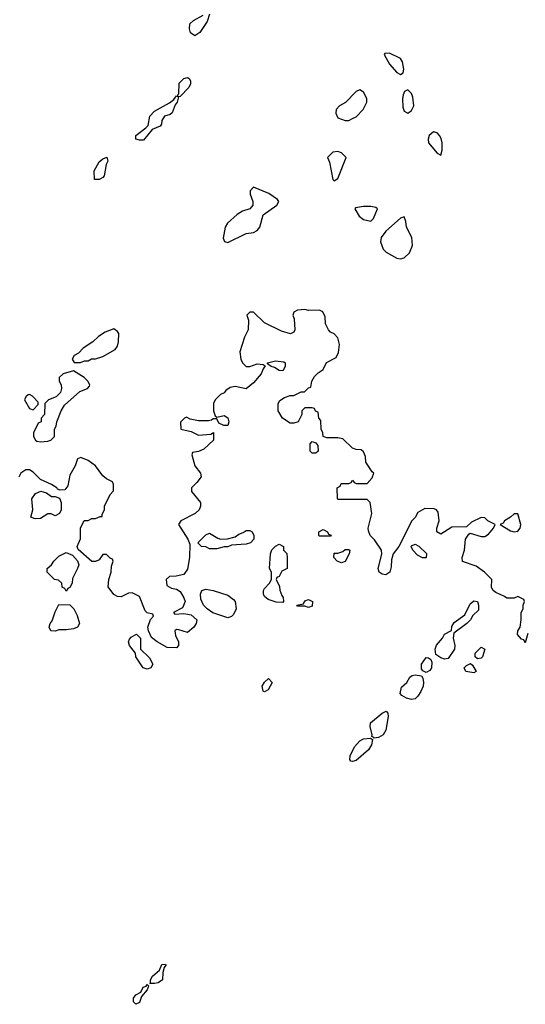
# Model space of a CAD drawing. Header units: inches. Extents: x 2601469 to 2753575, y 449403 to 582909.
# Tile 217 of 256: x 2624977 to 2627730, y 543176 to 548540. Entities that reach past the tile are written whole.
import ezdxf

# ---------------------------------------------------------------- set-up
doc = ezdxf.new("R2010")
doc.units = ezdxf.units.IN
doc.header["$MEASUREMENT"] = 0
doc.layers.add('C6524', color=7, linetype='Continuous')

msp = doc.modelspace()

# ---------------------------------------------------------------- linework, layer by layer
at = {"layer": 'C6524', "color": 4}
for points, elevation in [([(2626011, 548570), (2625997.3, 548530), (2625957.1, 548470), (2625930, 548452.3), (2625907.8, 548467.8), (2625902, 548490), (2625903.2, 548516.8), (2625924, 548536), (2625975.1, 548564.9)], 32), ([(2627743.6, 545196.4), (2627730, 545146), (2627722, 545162), (2627710, 545166), (2627688, 545190), (2627689, 545210), (2627702, 545230), (2627708.7, 545270), (2627708.7, 545311.3), (2627718, 545330), (2627718, 545350), (2627726, 545370), (2627722, 545382), (2627690, 545398), (2627670, 545388), (2627630, 545388), (2627618, 545398), (2627570, 545419), (2627555.3, 545430), (2627546, 545446), (2627549, 545490), (2627509, 545530), (2627463.2, 545563.2), (2627389.3, 545589.3), (2627386, 545610), (2627399.3, 545650), (2627404, 545710), (2627423.1, 545736.9), (2627430, 545742), (2627490, 545724.7), (2627510, 545724.7), (2627530, 545738), (2627558, 545770), (2627566, 545790), (2627526, 545810), (2627510, 545826), (2627490, 545828), (2627436.9, 545803.1), (2627410, 545778), (2627330, 545775.3), (2627270, 545738), (2627248, 545750), (2627248, 545770), (2627262, 545810), (2627256.4, 545856.4), (2627246, 545870), (2627234.6, 545874.6), (2627183.6, 545876.4), (2627145.4, 545854.6), (2627131.1, 545828.9), (2627112, 545810), (2627042, 545670), (2627011.3, 545630), (2627002, 545598), (2626999.8, 545560.2), (2626992, 545530), (2626970, 545515.3), (2626950, 545519), (2626935.3, 545530), (2626929.2, 545550), (2626948.4, 545628.4), (2626948, 545650), (2626910, 545706), (2626886, 545730), (2626876.4, 545756.4), (2626875.3, 545770), (2626894, 545850), (2626886, 545910), (2626870, 545926), (2626710, 545926), (2626708, 545930), (2626706, 545990), (2626722, 545998), (2626727.3, 546012.7), (2626770, 546014), (2626782, 546018), (2626790, 546032), (2626798, 546018), (2626810, 546014), (2626870, 546014), (2626896.4, 546043.6), (2626906, 546070), (2626896.4, 546076.4), (2626862, 546130), (2626860.4, 546160.4), (2626850, 546186), (2626836.4, 546196.4), (2626810, 546198), (2626790, 546206), (2626736.4, 546256.4), (2626710, 546262), (2626650, 546262), (2626628.7, 546268.7), (2626628, 546290), (2626618, 546310), (2626616.4, 546356.4), (2626606, 546370), (2626602, 546402), (2626587.3, 546407.3), (2626582, 546422), (2626570, 546426), (2626530, 546426), (2626514, 546410), (2626514, 546390), (2626494, 546350), (2626470, 546342), (2626450, 546342), (2626408.9, 546368.9), (2626384, 546410), (2626384, 546450), (2626393.6, 546466.4), (2626418, 546482), (2626450, 546492), (2626470, 546492), (2626510, 546512), (2626527.3, 546512.7), (2626550, 546534), (2626562, 546538), (2626568.4, 546571.6), (2626583.1, 546596.9), (2626603.1, 546616.9), (2626630, 546634), (2626647.3, 546672.7), (2626700.4, 546699.6), (2626713.6, 546726.4), (2626719, 546770), (2626710, 546806), (2626690, 546828), (2626670, 546838), (2626658, 546850), (2626643.1, 546883.1), (2626640.4, 546920.4), (2626628.4, 546948.4), (2626610, 546958), (2626550, 546955.3), (2626530, 546962), (2626490, 546958), (2626470, 546946), (2626464.7, 546930), (2626471.3, 546910), (2626476, 546850), (2626470, 546838), (2626450.8, 546829.2), (2626403.2, 546843.2), (2626309.1, 546889.1), (2626250, 546946), (2626230, 546946), (2626214, 546930), (2626223.6, 546903.6), (2626221, 546850), (2626201, 546810), (2626174.8, 546730), (2626180.7, 546690), (2626190, 546671.3), (2626210, 546651.3), (2626230, 546651), (2626270, 546664.7), (2626302, 546662), (2626314, 546654), (2626302, 546638), (2626291, 546610), (2626250, 546562), (2626210, 546528.7), (2626150, 546542), (2626123.6, 546536.4), (2626099.6, 546520.4), (2626090, 546508), (2626070, 546498), (2626042, 546470), (2626032, 546450), (2626032, 546410), (2626042, 546382), (2626050, 546374), (2626090, 546384.7), (2626110, 546371.3), (2626116, 546350), (2626110, 546328.7), (2626088.9, 546328.9), (2626062, 546342), (2626050, 546366), (2626030, 546366), (2626022, 546358), (2626005.4, 546354.6), (2625950, 546354), (2625904.7, 546364.7), (2625885.4, 546374.6), (2625874, 546370), (2625852.7, 546347.3), (2625854, 546310), (2625910, 546296), (2625950, 546276), (2626018, 546282), (2626031.3, 546291.3), (2626032, 546250), (2625979.8, 546200.2), (2625950, 546188), (2625918, 546182), (2625914, 546170), (2625931.3, 546110), (2625962, 546070), (2625964.7, 546050), (2625942, 546018), (2625912, 545990), (2625912, 545970), (2625962, 545910), (2625962, 545890), (2625954, 545870), (2625932, 545850), (2625854, 545810), (2625842, 545790), (2625892, 545710), (2625903.6, 545683.6), (2625901, 545610), (2625890, 545546), (2625870, 545518), (2625828.4, 545508.4), (2625792.7, 545507.3), (2625774, 545490), (2625778, 545458), (2625803.6, 545443.6), (2625830, 545438), (2625850, 545424.7), (2625871.3, 545390), (2625878, 545370), (2625863.6, 545336.4), (2625814, 545310), (2625822, 545302), (2625870, 545304.7), (2625910, 545298), (2625942, 545270), (2625938, 545250), (2625924.7, 545230), (2625890, 545202), (2625843.6, 545216.4), (2625830, 545218), (2625822, 545210), (2625825.4, 545185.4), (2625842, 545150), (2625842, 545130), (2625830, 545118), (2625780.4, 545120.4), (2625726, 545150), (2625695.3, 545175.3), (2625678, 545210), (2625675.3, 545230), (2625688.4, 545271.6), (2625706, 545290), (2625702, 545302), (2625670, 545308), (2625660.2, 545320.2), (2625630, 545398), (2625590, 545418), (2625570, 545415.3), (2625530, 545395.3), (2625510, 545398), (2625489.3, 545409.3), (2625458, 545450), (2625462, 545490), (2625474, 545530), (2625476.4, 545563.6), (2625486, 545590), (2625482, 545602), (2625470, 545606), (2625450, 545626), (2625430, 545626), (2625410, 545598), (2625390, 545588.7), (2625368.9, 545588.9), (2625294.6, 545654.6), (2625288.7, 545670), (2625308.4, 545711.6), (2625308, 545770), (2625327.3, 545812.7), (2625350, 545812), (2625370, 545822), (2625390, 545822), (2625414, 545834), (2625426, 545834), (2625426, 545846), (2625438, 545870), (2625438, 545890), (2625470, 545954), (2625487.3, 545972.7), (2625487.3, 546007.3), (2625482, 546022), (2625450, 546038), (2625430, 546055.3), (2625390, 546108.7), (2625350, 546139), (2625310, 546155.3), (2625291.6, 546148.4), (2625278, 546110), (2625250, 546058), (2625238.8, 546001.2), (2625222, 545978), (2625196.4, 545976.4), (2625182, 545982), (2625178, 545990), (2625150, 546008), (2625090, 546035.3), (2625050, 546075.3), (2625030, 546088), (2625010, 546088), (2624982, 546070), (2624972.7, 546047.3)], 36)]:
    msp.add_lwpolyline(points, dxfattribs=dict(at, elevation=elevation))
for points, elevation in [([(2626990, 548358), (2626964.7, 548355.3), (2626962, 548350), (2626990, 548298), (2627030, 548252), (2627050, 548242), (2627066, 548250), (2627068, 548270), (2627062, 548310), (2627050, 548328)], 36), ([(2625630, 547882.9), (2625609.6, 547889.6), (2625609.5, 547910), (2625664, 547950), (2625675.9, 547964.1), (2625684.8, 548015.2), (2625710, 548042.4), (2625793.4, 548086.6), (2625815.5, 548104.5), (2625830, 548124.7), (2625838, 548122), (2625838, 548130), (2625844, 548136), (2625845.9, 548194.1), (2625870, 548220.4), (2625890, 548224.9), (2625899.5, 548219.5), (2625907.5, 548207.5), (2625906, 548190), (2625897.1, 548170), (2625850, 548122), (2625841, 548119), (2625834.9, 548090), (2625824.1, 548075.9), (2625806.6, 548033.4), (2625796, 548024), (2625766, 548014), (2625750.4, 547990), (2625748.2, 547970), (2625740.9, 547959.1), (2625698.5, 547941.5), (2625650, 547883.6)], 32), ([(2626830, 548158), (2626810, 548148), (2626750.7, 548089.3), (2626718, 548070), (2626701, 548050), (2626698, 548030), (2626710, 548006), (2626750, 547991), (2626770, 547991), (2626790, 548001), (2626809.1, 548010.9), (2626848, 548050), (2626868, 548090), (2626868, 548110), (2626850, 548146)], 36), ([(2627090, 548158), (2627071.6, 548148.4), (2627064.7, 548130), (2627061, 548110), (2627063.5, 548063.5), (2627070, 548042), (2627090, 548031.3), (2627110, 548044.7), (2627122.7, 548070), (2627118, 548118), (2627110, 548138)], 36), ([(2627230, 547929), (2627207.7, 547910), (2627202, 547890), (2627204, 547870), (2627250, 547812), (2627270, 547802), (2627277.2, 547830), (2627277.2, 547870), (2627272.5, 547892.5), (2627264, 547910), (2627250, 547924)], 36), ([(2626710, 547822), (2626682, 547818), (2626654, 547790), (2626663.6, 547763.6), (2626682, 547670), (2626690, 547662), (2626710, 547674), (2626754, 547790), (2626730, 547814)], 36), ([(2625410, 547669.6), (2625384, 547670), (2625382.8, 547717.2), (2625410, 547765.5), (2625430, 547782), (2625452, 547792), (2625457.1, 547770), (2625448.2, 547751.8), (2625437, 547690), (2625430, 547680.7)], 32), ([(2626250, 547628), (2626231.6, 547608.4), (2626231.3, 547590), (2626246.8, 547550), (2626246, 547530), (2626239.8, 547520.2), (2626230.7, 547509.3), (2626190, 547497.2), (2626160.9, 547479.1), (2626108.6, 547431.4), (2626096.3, 547410), (2626084.7, 547350), (2626091.6, 547331.6), (2626110, 547326), (2626210, 547376), (2626250, 547381), (2626270, 547391.3), (2626284, 547410), (2626303.2, 547476.8), (2626378, 547530), (2626388, 547550), (2626380.4, 547560.4), (2626332.9, 547592.9)], 36), ([(2626890, 547522), (2626850, 547522), (2626805.4, 547514.6), (2626802, 547510), (2626824.7, 547470), (2626850, 547451.3), (2626890, 547442), (2626903.1, 547456.9), (2626926, 547510), (2626916.4, 547516.4)], 36), ([(2627070, 547466), (2627050, 547458), (2626970, 547388), (2626946, 547354), (2626941, 547330), (2626956, 547290), (2626973.2, 547273.2), (2627030, 547240.7), (2627050, 547237.3), (2627070, 547242.8), (2627099.3, 547270), (2627115.6, 547310), (2627113.1, 547353.1), (2627084, 547410), (2627080.4, 547440.4)], 36), ([(2625490, 546855.3), (2625442, 546838), (2625405.4, 546814.6), (2625375.3, 546784.7), (2625322, 546750), (2625296.9, 546723.1), (2625274, 546710), (2625262, 546690), (2625272.7, 546672.7), (2625307.3, 546672.7), (2625330, 546682), (2625350, 546682), (2625368.4, 546691.6), (2625390, 546692), (2625430, 546704.7), (2625496.5, 546743.5), (2625510, 546762), (2625515.5, 546784.5), (2625516, 546830), (2625510, 546842)], 36), ([(2626410, 546628), (2626390, 546628.7), (2626364.7, 546644.7), (2626346, 546650), (2626326, 546666), (2626326, 546670), (2626370, 546681), (2626415.3, 546675.3), (2626422, 546670), (2626422, 546650)], 36), ([(2625270, 546628), (2625214, 546610), (2625192, 546590), (2625192, 546570), (2625202, 546550), (2625204.7, 546530), (2625198, 546510), (2625175.3, 546484.7), (2625134, 546470), (2625114, 546450), (2625111.6, 546388.4), (2625094, 546370), (2625094, 546350), (2625078, 546342), (2625052, 546290), (2625052, 546270), (2625062, 546250), (2625070, 546244.7), (2625090, 546241), (2625130, 546244.7), (2625146, 546250), (2625166, 546270), (2625166, 546310), (2625174.6, 546325.4), (2625178, 546350), (2625202, 546410), (2625220.2, 546439.8), (2625304.7, 546515.3), (2625346, 546530), (2625356.4, 546543.6), (2625358, 546550), (2625348, 546570), (2625328, 546590)], 36), ([(2625030, 546498), (2625023.6, 546496.4), (2625010, 546486), (2625002, 546470), (2625030, 546422), (2625050, 546414), (2625076.4, 546443.6), (2625076.4, 546456.4), (2625046, 546490)], 36), ([(2626570, 546178), (2626558, 546190), (2626558, 546230), (2626570, 546242), (2626590, 546234), (2626599.6, 546219.6), (2626602, 546190), (2626590, 546178)], 36), ([(2625150, 545942), (2625170, 545942), (2625192.7, 545932.7), (2625202, 545910), (2625202, 545870), (2625194, 545850), (2625170, 545838), (2625147.3, 545847.3), (2625130, 545848), (2625090, 545822), (2625060.2, 545820.2), (2625038, 545830), (2625048, 545870), (2625042, 545930), (2625062, 545958), (2625091.3, 545971.3), (2625122, 545962)], 36), ([(2627670, 545848.7), (2627650.6, 545829.4), (2627618, 545810), (2627610, 545798), (2627594, 545790), (2627650, 545754.8), (2627670, 545750.7), (2627690, 545754), (2627702, 545770), (2627707, 545790), (2627690, 545848)], 36), ([(2626010, 545658), (2625990, 545668), (2625966, 545670), (2625946, 545690), (2625990, 545734), (2626010, 545742), (2626055.3, 545715.3), (2626070, 545711), (2626108.9, 545711.1), (2626150, 545722), (2626170, 545738), (2626194, 545746), (2626210, 545758), (2626230, 545758), (2626242, 545750), (2626252, 545730), (2626252, 545710), (2626234, 545690), (2626210, 545682), (2626130, 545678), (2626110, 545669), (2626090, 545668.7), (2626050, 545658)], 36), ([(2626610, 545726), (2626606, 545730), (2626606, 545750), (2626630, 545762), (2626654, 545750), (2626658, 545738), (2626672.7, 545732.7), (2626670, 545726)], 36), ([(2626410, 545366), (2626372.7, 545367.3), (2626330, 545382), (2626310, 545398), (2626304, 545410), (2626304, 545430), (2626310, 545442), (2626338, 545470), (2626348, 545490), (2626348, 545530), (2626338, 545550), (2626342, 545630), (2626350, 545652), (2626370, 545672), (2626390, 545682), (2626414, 545670), (2626414, 545650), (2626431.6, 545631.6), (2626434, 545610), (2626434, 545550), (2626404.7, 545535.3), (2626390, 545506), (2626378, 545502), (2626374, 545490), (2626391.6, 545451.6), (2626392.7, 545432.7), (2626403.6, 545403.6), (2626411.6, 545391.6), (2626414, 545370)], 36), ([(2627170, 545608), (2627143.1, 545623.1), (2627118, 545650), (2627108, 545670), (2627110, 545674), (2627130, 545682), (2627150, 545672), (2627192.7, 545632.7), (2627190, 545608)], 36), ([(2625230, 545426), (2625222, 545442), (2625208.4, 545448.4), (2625206, 545470), (2625187.3, 545487.3), (2625166, 545490), (2625126, 545530), (2625126, 545550), (2625149.1, 545570.9), (2625162, 545590), (2625190, 545618), (2625230, 545638), (2625263.6, 545623.6), (2625291.6, 545591.6), (2625298, 545570), (2625292, 545550), (2625263.6, 545496.4), (2625262, 545470), (2625250, 545446), (2625238, 545442)], 36), ([(2626730, 545582), (2626706, 545590), (2626688, 545610), (2626690, 545634), (2626710, 545634), (2626736.4, 545643.6), (2626750, 545654), (2626770, 545654), (2626774, 545650), (2626772, 545630), (2626750, 545588.7)], 36), ([(2626110, 545282), (2626029.2, 545309.2), (2625998, 545330), (2625978, 545350), (2625963.1, 545383.1), (2625962, 545410), (2625968.9, 545431.1), (2625990, 545438), (2626030, 545431.3), (2626110, 545404.7), (2626141.4, 545381.4), (2626151, 545370), (2626156, 545330), (2626141, 545299), (2626130, 545288.7)], 36), ([(2625170, 545208.7), (2625146, 545210), (2625138, 545230), (2625142, 545250), (2625154, 545266), (2625170, 545314), (2625190, 545354), (2625250, 545352), (2625272, 545330), (2625290, 545294), (2625302, 545250), (2625292, 545230), (2625270, 545222), (2625230, 545215.3), (2625190, 545215.3)], 36), ([(2626550, 545338), (2626530, 545346), (2626490, 545346), (2626486, 545350), (2626522, 545358), (2626530, 545374), (2626550, 545382), (2626571.3, 545370), (2626570, 545346)], 36), ([(2627290, 545056.2), (2627270, 545062.9), (2627242.7, 545082.7), (2627239.3, 545110), (2627247.3, 545132.7), (2627279, 545170), (2627290, 545192), (2627328, 545212), (2627330, 545234), (2627343.1, 545256.9), (2627402, 545298), (2627430, 545358), (2627450, 545374.8), (2627470, 545371), (2627476, 545350), (2627476, 545324), (2627445.4, 545294.6), (2627432, 545270), (2627412, 545250), (2627342, 545198), (2627338, 545170), (2627346.7, 545130), (2627344.9, 545110), (2627310, 545059.5)], 36), ([(2625670, 545001.2), (2625649.4, 545009.4), (2625608.7, 545070), (2625608, 545090), (2625575.3, 545130), (2625568.7, 545150), (2625574.6, 545165.4), (2625583.1, 545176.9), (2625608.4, 545191.6), (2625612, 545192), (2625634, 545170), (2625634, 545110), (2625683.6, 545063.6), (2625702, 545030), (2625690, 545009)], 36), ([(2627470, 545058), (2627458, 545070), (2627458, 545090), (2627490, 545122), (2627510.8, 545110), (2627498, 545070), (2627490, 545062)], 36), ([(2627190, 544984.5), (2627172.1, 544992.1), (2627164.5, 545004.5), (2627166, 545030), (2627190, 545064.7), (2627203.6, 545063.6), (2627215.3, 545055.3), (2627220.7, 545040.7), (2627220.4, 545010), (2627210, 544995.1)], 36), ([(2627450, 544982), (2627406, 544990), (2627398, 545010), (2627410, 545022), (2627432, 545032), (2627443.6, 545023.6), (2627462, 544990)], 36), ([(2627110, 544835.8), (2627084.1, 544844.1), (2627058.3, 544858.3), (2627049.3, 544870), (2627055.9, 544904.1), (2627086, 544930), (2627102.4, 544957.6), (2627113.4, 544966.6), (2627130.7, 544970.7), (2627164.9, 544964.9), (2627172.3, 544952.3), (2627176.5, 544930), (2627174, 544910), (2627160.6, 544879.4), (2627146, 544854), (2627130, 544840.7)], 36), ([(2626310, 544878), (2626302, 544882), (2626298, 544910), (2626310, 544932), (2626331, 544951), (2626351.3, 544930), (2626330, 544888.7)], 36), ([(2626906, 544626), (2626906, 544630), (2626894.6, 544634.6), (2626896.5, 544643.5), (2626885.1, 544690), (2626887.6, 544710), (2626950, 544762.8), (2626973.2, 544773.2), (2626982, 544762), (2626984, 544744), (2626970.5, 544670), (2626955.8, 544644.2), (2626930, 544629.3)], 36), ([(2626790, 544499.3), (2626780.9, 544500.9), (2626774, 544510), (2626776.2, 544530), (2626800.7, 544579.3), (2626830, 544610.7), (2626850, 544623), (2626886.8, 544626.8), (2626898.8, 544618.8), (2626893, 544590), (2626876.9, 544563.1), (2626810, 544505.1)], 36), ([(2625710, 543289.6), (2625686, 543290), (2625689.3, 543290.7), (2625689.3, 543309.3), (2625700.5, 543330), (2625737.5, 543362.5), (2625750, 543393.7), (2625770, 543394.8), (2625773.4, 543390), (2625764, 543376), (2625756, 543350), (2625754, 543310), (2625730, 543293.2)], 36), ([(2625610, 543176.2), (2625596.2, 543190), (2625596.3, 543210), (2625610, 543228.2), (2625637, 543243), (2625649.7, 543270), (2625665.4, 543274.6), (2625670, 543284.7), (2625677.3, 543277.3), (2625676.3, 543270), (2625670, 543255.3), (2625640.6, 543219.4), (2625630, 543186.6)], 36)]:
    msp.add_lwpolyline(points, close=True, dxfattribs=dict(at, elevation=elevation))

doc.saveas('drawing.dxf')
